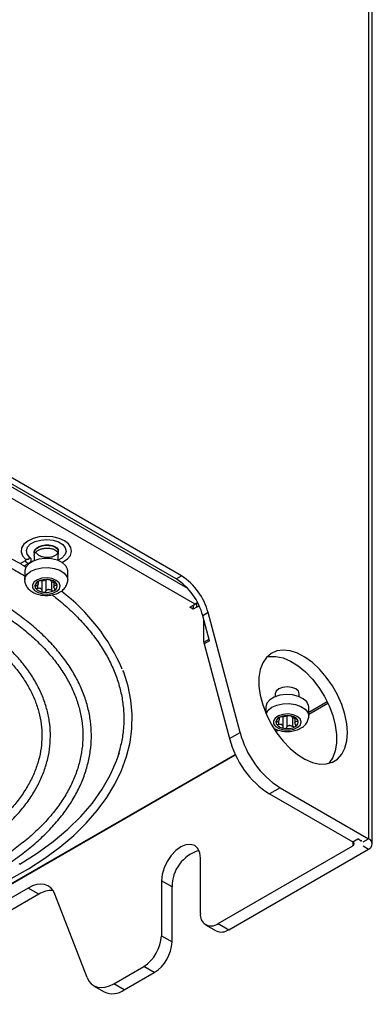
# Model space of a CAD drawing. Header units: millimetres. Extents: x 82 to 1002, y -172 to 1064.
# Tile 36 of 159: x 966 to 1002, y -120 to -22. Entities that reach past the tile are written whole.
import ezdxf

# ---------------------------------------------------------------- set-up
doc = ezdxf.new("R2010")
doc.units = ezdxf.units.MM

msp = doc.modelspace()

# ---------------------------------------------------------------- linework, layer by layer
at = {"color": 7, "linetype": 'Continuous', "lineweight": 25}
for p, q in [((1001.134, 192.465), (1001.134, -103.939)), ((1001.5, -104.449), (1001.5, 191.955)), ((982.452, -77.64), (951.813, -59.953)), ((981.922, -77.946), (951.283, -60.259)), ((983.81, -80.465), (955.172, -63.933)), ((983.095, -78.918), (955.844, -63.186)), ((967.744, -75.328), (967.744, -75.369)), ((967.744, -75.655), (967.744, -76.126)), ((970.16, -76.126), (970.16, -75.492)), ((966.855, -76.15), (966.379, -76.425)), ((966.766, -76.649), (967.242, -76.374)), ((966.766, -76.649), (966.924, -76.741)), ((966.802, -77.153), (966.802, -78.049)), ((971.102, -78.049), (971.102, -77.153)), ((981.922, -77.946), (982.452, -77.64)), ((968.169, -78.392), (968.169, -78.192)), ((968.51, -78.134), (968.51, -79.127)), ((969.72, -78.314), (969.72, -78.739)), ((983.279, -80.771), (983.81, -80.465)), ((983.633, -80.617), (983.59, -80.592)), ((983.987, -80.413), (983.633, -80.617)), ((983.633, -80.617), (983.633, -80.975)), ((983.987, -80.771), (983.987, -80.413)), ((983.633, -80.975), (983.279, -80.771)), ((983.987, -80.771), (983.633, -80.975)), ((985.11, -81.323), (984.579, -81.63)), ((985.245, -84.127), (984.579, -81.63)), ((988.306, -93.31), (985.11, -81.323)), ((984.694, -84.281), (984.694, -82.058)), ((985.245, -84.127), (984.715, -84.433)), ((984.715, -84.433), (987.246, -93.923)), ((991.802, -89.447), (991.802, -89.728)), ((994.218, -89.728), (994.218, -89.447)), ((995.16, -91.261), (996.991, -90.204)), ((995.16, -91.281), (996.998, -90.22)), ((990.86, -90.755), (990.86, -91.349)), ((995.16, -91.651), (995.16, -90.755)), ((992.227, -91.994), (992.227, -91.794)), ((992.568, -91.736), (992.568, -92.729)), ((993.778, -91.916), (993.778, -92.341)), ((987.246, -93.923), (988.306, -93.31)), ((991.841, -93.177), (992.067, -93.047)), ((991.865, -93.213), (992.123, -93.064)), ((888.387, -152.9), (987.823, -95.497)), ((891.886, -150.93), (987.842, -95.536)), ((992.293, -98.835), (991.232, -99.448)), ((992.293, -98.835), (1001.134, -103.939)), ((991.232, -99.448), (999.543, -104.245)), ((999.543, -104.245), (1000.073, -103.939)), ((1000.073, -103.939), (1000.427, -104.143)), ((1000.353, -104.186), (1000.353, -104.101)), ((1000.427, -104.143), (1000.353, -104.186)), ((1000.604, -104.245), (1001.134, -103.939)), ((986.108, -112.409), (999.543, -104.654)), ((987.169, -113.022), (1001.134, -104.96)), ((1000.604, -104.654), (1001.134, -104.96)), ((984.34, -111.389), (984.34, -105.877)), ((966.308, -106.468), (966.237, -106.427)), ((980.451, -108.122), (980.451, -113.634)), ((981.512, -108.734), (980.451, -108.122)), ((967.157, -108.856), (918.085, -137.185)), ((968.218, -109.468), (967.157, -108.856)), ((981.512, -114.246), (981.512, -108.734)), ((968.218, -109.468), (919.145, -137.797)), ((973.028, -117.811), (969.815, -109.471)), ((984.858, -112.533), (985.919, -113.145)), ((986.108, -112.409), (987.169, -113.022)), ((980.451, -113.634), (981.512, -114.246)), ((975.686, -118.426), (978.683, -116.696)), ((979.744, -117.308), (978.683, -116.696)), ((976.747, -119.038), (979.744, -117.308)), ((973.686, -118.624), (974.747, -119.236)), ((976.747, -119.038), (975.686, -118.426))]:
    msp.add_line(p, q, dxfattribs=at)
at = {"color": 8, "linetype": 'Continuous', "lineweight": 25}
for p, q in [((968.073, -78.558), (968.073, -78.883)), ((968.107, -78.231), (968.107, -78.313)), ((968.911, -78.067), (968.911, -79.184)), ((969.495, -78.213), (969.495, -79.088)), ((969.93, -78.394), (969.93, -78.576)), ((984.694, -84.281), (985.207, -83.984)), ((995.16, -91.465), (997.068, -90.364)), ((992.131, -92.16), (992.131, -92.485)), ((992.164, -91.833), (992.164, -91.915)), ((992.969, -91.669), (992.969, -92.787)), ((993.553, -91.815), (993.553, -92.69)), ((993.987, -91.997), (993.987, -92.178)), ((999.543, -104.245), (999.543, -104.654))]:
    msp.add_line(p, q, dxfattribs=at)
at = {"color": 7, "linetype": 'Continuous', "lineweight": 25, "flags": 128}
for points in [[(914.266, -76.425), (916.2, -75.4), (918.255, -74.457), (920.42, -73.6), (922.684, -72.833), (925.037, -72.16), (927.466, -71.586), (929.959, -71.111), (932.504, -70.74), (935.089, -70.473), (937.699, -70.313), (940.323, -70.259), (942.946, -70.313), (945.557, -70.473), (948.141, -70.74), (950.686, -71.111), (953.18, -71.586), (955.609, -72.16), (957.961, -72.833), (960.226, -73.6), (962.391, -74.457), (964.445, -75.4), (966.379, -76.425)], [(970.52, -76.304), (970.633, -76.249), (971.077, -75.952), (971.367, -75.598), (971.483, -75.211), (971.416, -74.821), (971.171, -74.455), (970.766, -74.14), (970.23, -73.899), (969.602, -73.749), (968.927, -73.701), (968.255, -73.759), (967.635, -73.919), (967.11, -74.168), (966.719, -74.489), (966.491, -74.858), (966.442, -75.249), (966.575, -75.634), (966.881, -75.984), (966.881, -75.984)], [(967.332, -75.805), (967.066, -75.482), (966.985, -75.127), (967.099, -74.775), (967.396, -74.461), (967.848, -74.216), (968.408, -74.063), (969.024, -74.018), (969.632, -74.085), (970.175, -74.258), (970.598, -74.52), (970.86, -74.844), (970.935, -75.2), (970.816, -75.551), (970.514, -75.863), (970.16, -76.065)], [(967.755, -75.328), (967.75, -75.26), (967.827, -75.057), (967.995, -74.869), (968.241, -74.716), (968.538, -74.61), (968.875, -74.554), (969.214, -74.555), (969.531, -74.609), (969.807, -74.713), (970.01, -74.855), (970.131, -75.024), (970.157, -75.207), (970.109, -75.351), (970.109, -75.351)], [(967.755, -75.369), (967.75, -75.3), (967.827, -75.097), (967.995, -74.91), (968.241, -74.757), (968.538, -74.651), (968.875, -74.595), (969.214, -74.596), (969.531, -74.65), (969.807, -74.754), (970.01, -74.896), (970.131, -75.065), (970.157, -75.248), (970.089, -75.424), (969.929, -75.584), (969.525, -75.764), (969.525, -75.764)], [(969.473, -75.949), (968.835, -75.914), (968.208, -75.989), (967.646, -76.167), (967.201, -76.433), (966.911, -76.763), (966.803, -77.128), (966.802, -77.153)], [(966.881, -75.984), (966.901, -76.004), (966.914, -76.025), (966.92, -76.047), (966.92, -76.07), (966.913, -76.092), (966.9, -76.113), (966.88, -76.133), (966.855, -76.15)], [(967.242, -76.374), (967.328, -76.315), (967.396, -76.248), (967.442, -76.175), (967.466, -76.099), (967.466, -76.021), (967.444, -75.945), (967.399, -75.872), (967.332, -75.805)], [(971.102, -77.153), (971.084, -76.993), (970.908, -76.637), (970.558, -76.328), (970.065, -76.091), (969.473, -75.949)], [(968.613, -79.445), (969.126, -79.463), (969.616, -79.373), (970.017, -79.186), (970.273, -78.929), (970.351, -78.635), (970.241, -78.345), (969.956, -78.098), (969.535, -77.927), (969.036, -77.855), (968.526, -77.892), (968.073, -78.032), (967.739, -78.258), (967.568, -78.539), (967.585, -78.835), (967.786, -79.109), (968.145, -79.322), (968.613, -79.445)], [(984.09, -80.367), (984.062, -80.377), (983.987, -80.413)], [(999.013, -93.324), (998.949, -92.425), (998.76, -91.478), (998.451, -90.511), (998.032, -89.552), (997.513, -88.628), (996.91, -87.765), (996.241, -86.989), (995.524, -86.322), (994.781, -85.783), (994.032, -85.387), (993.299, -85.146), (992.604, -85.068), (991.965, -85.153), (991.403, -85.4), (990.932, -85.802), (990.566, -86.346), (990.316, -87.018), (990.19, -87.798), (990.19, -88.664), (990.316, -89.59), (990.566, -90.55), (990.932, -91.517), (991.403, -92.462), (991.965, -93.359), (992.604, -94.181), (993.299, -94.906), (994.032, -95.511), (994.781, -95.98), (995.524, -96.299), (996.241, -96.46), (996.91, -96.456), (997.513, -96.29), (998.032, -95.964), (998.451, -95.489), (998.76, -94.879), (998.949, -94.15), (999.013, -93.324)], [(990.983, -85.745), (991.215, -85.702), (991.885, -85.699), (992.601, -85.859), (993.345, -86.178), (994.094, -86.647), (994.827, -87.253), (995.522, -87.977), (996.16, -88.799), (996.723, -89.696), (997.194, -90.641), (997.56, -91.608), (997.809, -92.568), (997.936, -93.495), (997.936, -94.36), (997.809, -95.14), (997.56, -95.812), (997.194, -96.357), (997.142, -96.414)], [(965.45, -107.918), (967.188, -106.932), (968.813, -105.88), (970.317, -104.768), (971.693, -103.601), (972.936, -102.382), (974.04, -101.117), (975, -99.812), (975.811, -98.473), (976.47, -97.105), (976.974, -95.716), (977.321, -94.312), (977.51, -92.898), (977.54, -91.482), (977.413, -90.068), (977.129, -88.664), (976.689, -87.274), (976.615, -87.103), (976.615, -87.103)], [(993.531, -89.551), (992.893, -89.516), (992.265, -89.591), (991.704, -89.769), (991.258, -90.035), (990.969, -90.365), (990.86, -90.73), (990.86, -90.755)], [(993.864, -88.953), (993.472, -88.802), (993.01, -88.749), (992.548, -88.802), (992.156, -88.953), (991.894, -89.18), (991.802, -89.447)], [(995.16, -90.755), (995.142, -90.595), (994.966, -90.24), (994.615, -89.93), (994.123, -89.693), (993.531, -89.551)], [(994.218, -89.447), (994.126, -89.18), (993.864, -88.953)], [(992.67, -93.048), (993.184, -93.065), (993.674, -92.975), (994.074, -92.788), (994.331, -92.531), (994.409, -92.237), (994.298, -91.947), (994.013, -91.7), (993.593, -91.529), (993.094, -91.457), (992.583, -91.494), (992.13, -91.635), (991.796, -91.861), (991.626, -92.141), (991.643, -92.438), (991.844, -92.711), (992.203, -92.924), (992.67, -93.048)], [(966.308, -106.468), (968.052, -105.371), (969.657, -104.206), (971.115, -102.978), (972.42, -101.694), (973.564, -100.359), (974.542, -98.982), (975.349, -97.568), (975.981, -96.124), (976.258, -95.304)], [(984.34, -105.877), (984.274, -105.334), (984.08, -104.905), (983.771, -104.618), (983.368, -104.494), (982.899, -104.54), (982.396, -104.754), (981.892, -105.121), (981.423, -105.616), (981.021, -106.205), (980.712, -106.849), (980.517, -107.503), (980.451, -108.122)], [(969.815, -109.471), (969.637, -109.12), (969.401, -108.838), (969.113, -108.634), (968.779, -108.51), (968.408, -108.471), (968.007, -108.516), (967.587, -108.646), (967.157, -108.856)], [(973.028, -117.811), (973.206, -118.162), (973.442, -118.443), (973.73, -118.648), (974.064, -118.772), (974.435, -118.811), (974.836, -118.766), (975.256, -118.636), (975.686, -118.426)]]:
    msp.add_lwpolyline(points, dxfattribs=at)
at = {"color": 8, "linetype": 'Continuous', "lineweight": 25, "flags": 128}
for points in [[(966.802, -78.042), (966.833, -77.839), (967.035, -77.488), (967.406, -77.186), (967.916, -76.962), (968.517, -76.833), (969.157, -76.813), (969.778, -76.903), (970.327, -77.095), (970.753, -77.371), (971.019, -77.707), (971.102, -78.04)], [(990.894, -91.43), (991.092, -91.09), (991.464, -90.789), (991.973, -90.564), (992.574, -90.436), (993.214, -90.416), (993.836, -90.505), (994.384, -90.697), (994.811, -90.973), (995.077, -91.31), (995.16, -91.642)]]:
    msp.add_lwpolyline(points, dxfattribs=at)
at = {"color": 7, "linetype": 'Continuous', "lineweight": 25}
for centre, radius, start, end in [((967.202, -75.997), 0.379, 203.87883, 276.12655), ((966.98, -75.576), 0.42, 256.3716, 326.94641), ((979.056, -82.891), 6.254, 14.51854, 57.10784), ((968.316, -78.661), 0.486, 111.71109, 201.47911), ((968.941, -79.719), 1.711, 80.70222, 118.06041), ((968.448, -78.571), 0.321, 152.04928, 161.14092), ((968.001, -78.378), 0.169, 327.91211, 345.27808), ((968.933, -79.395), 1.307, 97.59721, 101.16543), ((968.609, -77.433), 0.683, 275.96816, 282.79447), ((969.162, -79.08), 1.052, 34.70382, 86.96849), ((969.127, -78.908), 0.788, 58.33727, 63.33504), ((969.711, -77.861), 0.412, 236.05563, 245.61669), ((969.441, -78.545), 0.321, 332.04928, 341.14092), ((969.888, -78.738), 0.169, 147.91211, 165.27808), ((969.574, -78.66), 0.486, 291.71109, 21.47911), ((978.525, -83.197), 6.254, 14.51854, 57.10784), ((968.728, -78.24), 1.052, 214.70382, 266.96849), ((968.762, -78.208), 0.788, 238.33727, 243.33504), ((968.178, -79.255), 0.412, 56.05563, 65.61669), ((968.948, -77.601), 1.711, 260.70222, 298.06041), ((968.956, -77.722), 1.307, 277.59721, 281.16543), ((969.28, -79.683), 0.683, 95.96816, 102.79447), ((958.813, -94.518), 19.262, 23.01195, 52.77784), ((983.082, -79.227), 1.436, 300.43607, 312.3205), ((984.315, -81.379), 0.691, 95.74381, 118.33339), ((985.288, -84.275), 0.594, 180.57224, 195.4036), ((992.373, -92.263), 0.486, 111.71109, 201.47911), ((992.785, -91.843), 1.052, 214.70382, 266.96849), ((992.998, -93.321), 1.711, 80.70222, 118.06041), ((992.506, -92.174), 0.321, 152.04928, 161.14092), ((992.059, -91.98), 0.169, 327.91211, 345.27808), ((992.82, -91.811), 0.788, 238.33727, 243.33504), ((992.236, -92.857), 0.412, 56.05563, 65.61669), ((992.991, -92.997), 1.307, 97.59721, 101.16543), ((992.667, -91.035), 0.683, 275.96816, 282.79447), ((993.219, -92.682), 1.052, 34.70382, 86.96849), ((993.185, -92.51), 0.788, 58.33727, 63.33504), ((993.769, -91.463), 0.412, 236.05563, 245.61669), ((993.498, -92.147), 0.321, 332.04928, 341.14092), ((993.946, -92.341), 0.169, 147.91211, 165.27808), ((993.631, -92.262), 0.486, 291.71109, 21.47911), ((997.387, -90.959), 9.38, 194.51854, 237.10784), ((993.006, -91.204), 1.711, 260.70222, 298.06041), ((993.013, -91.324), 1.307, 277.59721, 281.16543), ((993.337, -93.285), 0.683, 95.96816, 102.79447), ((996.327, -91.571), 9.38, 194.51854, 237.10784), ((999.465, -104.449), 0.218, 290.78342, 69.21658), ((999.67, -104.679), 0.843, 35.80661, 61.3803), ((1000.94, -104.449), 0.546, 290.78342, 69.21658), ((985.287, -108.722), 3.775, 106.8211, 180.1878), ((969.519, -111.493), 2.407, 87.70193, 122.72773), ((985.418, -111.563), 1.092, 170.78596, 309.20329), ((986.436, -112), 1.257, 245.69288, 305.61758), ((976.613, -113.459), 3.842, 302.60548, 357.39452), ((977.674, -114.071), 3.842, 302.60548, 357.39452), ((975.58, -117.449), 1.972, 245.02003, 306.29043)]:
    msp.add_arc(centre, radius, start, end, dxfattribs=at)
for points, knots in [([(913.417, -77.938), (913.769, -77.715), (914.658, -77.154), (916.212, -76.325), (918.053, -75.447), (919.997, -74.643), (922.028, -73.913), (924.139, -73.261), (926.32, -72.689), (928.563, -72.202), (930.857, -71.8), (933.192, -71.486), (935.559, -71.261), (937.946, -71.125), (940.344, -71.081), (942.742, -71.127), (945.129, -71.264), (947.495, -71.491), (949.83, -71.807), (952.123, -72.21), (954.365, -72.699), (956.546, -73.272), (958.655, -73.925), (960.685, -74.657), (962.626, -75.463), (964.447, -76.331), (965.828, -77.073), (966.58, -77.528), (966.802, -77.662)], [0, 0, 0, 0, 0.026248, 0.066174, 0.106102, 0.146035, 0.185975, 0.225922, 0.265877, 0.305838, 0.345805, 0.385778, 0.425754, 0.465733, 0.505713, 0.545694, 0.585675, 0.625653, 0.665628, 0.705599, 0.745564, 0.785522, 0.825472, 0.865415, 0.905347, 0.945271, 0.983837, 1, 1, 1, 1]), ([(967.755, -75.655), (967.752, -75.632), (967.74, -75.539), (967.817, -75.379), (967.981, -75.19), (968.23, -75.036), (968.535, -74.928), (968.872, -74.871), (969.217, -74.872), (969.54, -74.928), (969.817, -75.032), (970.022, -75.177), (970.144, -75.336), (970.149, -75.444), (970.151, -75.492)], [0, 0, 0, 0, 0.029165, 0.118082, 0.208882, 0.29944, 0.388452, 0.479521, 0.56952, 0.658956, 0.750104, 0.839451, 0.929551, 1, 1, 1, 1]), ([(969.525, -75.764), (969.451, -75.782), (969.375, -75.796), (969.219, -75.814), (969.138, -75.819), (968.979, -75.819), (968.9, -75.814), (968.744, -75.794), (968.667, -75.78), (968.45, -75.724), (968.319, -75.667), (968.164, -75.562), (968.118, -75.523), (968.044, -75.442), (968.016, -75.399), (967.996, -75.354)], [0, 0, 0, 0, 0.125, 0.125, 0.25, 0.25, 0.375, 0.375, 0.5, 0.5, 0.75, 0.75, 0.875, 0.875, 1, 1, 1, 1]), ([(966.379, -76.425), (966.421, -76.453), (966.463, -76.485), (966.543, -76.544), (966.582, -76.571), (966.654, -76.613), (966.688, -76.628), (966.741, -76.645), (966.76, -76.648), (966.766, -76.649)], [0, 0, 0, 0, 0.25, 0.25, 0.5, 0.5, 0.75, 0.75, 1, 1, 1, 1]), ([(966.806, -78.037), (966.805, -78.045), (966.779, -78.197), (966.869, -78.494), (967.075, -78.867), (967.402, -79.171), (967.825, -79.408), (968.216, -79.529), (968.453, -79.567), (968.506, -79.575)], [0, 0, 0, 0, 0.009633, 0.191057, 0.363897, 0.541364, 0.733951, 0.941222, 1, 1, 1, 1]), ([(967.96, -78.653), (967.92, -78.68), (967.889, -78.712), (967.853, -78.779), (967.85, -78.812), (967.863, -78.839)], [0, 0, 0, 0, 0.5, 0.5, 1, 1, 1, 1]), ([(968.136, -78.209), (968.102, -78.229), (968.082, -78.251), (968.072, -78.289), (968.083, -78.304), (968.107, -78.313)], [0, 0, 0, 0, 0.5, 0.5, 1, 1, 1, 1]), ([(968.107, -78.313), (968.132, -78.323), (968.15, -78.336), (968.17, -78.372), (968.172, -78.394), (968.165, -78.421)], [0, 0, 0, 0, 0.5, 0.5, 1, 1, 1, 1]), ([(968.394, -78.142), (968.354, -78.142), (968.308, -78.148), (968.214, -78.171), (968.169, -78.189), (968.136, -78.209)], [0, 0, 0, 0, 0.5, 0.5, 1, 1, 1, 1]), ([(968.506, -79.575), (968.611, -79.587), (968.908, -79.621), (969.413, -79.591), (969.982, -79.451), (970.46, -79.207), (970.822, -78.88), (971.032, -78.501), (971.124, -78.201), (971.097, -78.049), (971.095, -78.034)], [0, 0, 0, 0, 0.087457, 0.246995, 0.409513, 0.578203, 0.722134, 0.855865, 0.985763, 1, 1, 1, 1]), ([(968.978, -78.045), (968.955, -78.055), (968.925, -78.065), (968.851, -78.083), (968.808, -78.091), (968.761, -78.099)], [0, 0, 0, 0, 0.5, 0.5, 1, 1, 1, 1]), ([(969.217, -78.03), (969.171, -78.023), (969.121, -78.022), (969.035, -78.028), (969, -78.036), (968.978, -78.045)], [0, 0, 0, 0, 0.5, 0.5, 1, 1, 1, 1]), ([(969.379, -78.103), (969.379, -78.09), (969.363, -78.075), (969.306, -78.048), (969.264, -78.037), (969.217, -78.03)], [0, 0, 0, 0, 0.5, 0.5, 1, 1, 1, 1]), ([(969.816, -78.347), (969.768, -78.333), (969.72, -78.317), (969.626, -78.278), (969.581, -78.258), (969.541, -78.237)], [0, 0, 0, 0, 0.5, 0.5, 1, 1, 1, 1]), ([(969.782, -78.916), (969.757, -78.878), (969.739, -78.84), (969.719, -78.763), (969.717, -78.727), (969.725, -78.696)], [0, 0, 0, 0, 0.5, 0.5, 1, 1, 1, 1]), ([(970.026, -78.482), (970.013, -78.455), (969.984, -78.427), (969.907, -78.379), (969.861, -78.36), (969.816, -78.347)], [0, 0, 0, 0, 0.5, 0.5, 1, 1, 1, 1]), ([(969.93, -78.576), (969.969, -78.576), (970.001, -78.567), (970.036, -78.533), (970.039, -78.508), (970.026, -78.482)], [0, 0, 0, 0, 0.5, 0.5, 1, 1, 1, 1]), ([(967.863, -78.839), (967.876, -78.866), (967.905, -78.885), (967.982, -78.9), (968.028, -78.897), (968.073, -78.883)], [0, 0, 0, 0, 0.5, 0.5, 1, 1, 1, 1]), ([(968.073, -78.883), (968.121, -78.868), (968.169, -78.859), (968.264, -78.857), (968.308, -78.864), (968.349, -78.879)], [0, 0, 0, 0, 0.5, 0.5, 1, 1, 1, 1]), ([(968.51, -79.127), (968.511, -79.166), (968.526, -79.204), (968.583, -79.263), (968.625, -79.284), (968.672, -79.29)], [0, 0, 0, 0, 0.5, 0.5, 1, 1, 1, 1]), ([(968.672, -79.29), (968.718, -79.297), (968.768, -79.29), (968.854, -79.251), (968.889, -79.221), (968.911, -79.184)], [0, 0, 0, 0, 0.5, 0.5, 1, 1, 1, 1]), ([(968.911, -79.184), (968.934, -79.146), (968.964, -79.111), (969.038, -79.053), (969.081, -79.03), (969.129, -79.017)], [0, 0, 0, 0, 0.5, 0.5, 1, 1, 1, 1]), ([(969.495, -79.088), (969.535, -79.114), (969.582, -79.131), (969.675, -79.14), (969.72, -79.132), (969.754, -79.112)], [0, 0, 0, 0, 0.5, 0.5, 1, 1, 1, 1]), ([(969.53, -79.543), (969.692, -79.663), (970.34, -80.145), (971.343, -81.042), (972.531, -82.227), (973.572, -83.455), (974.471, -84.718), (975.223, -86.012), (975.826, -87.33), (976.276, -88.668), (976.572, -90.022), (976.713, -91.385), (976.693, -92.751), (976.528, -94.106), (976.287, -94.998), (976.168, -95.439)], [0, 0, 0, 0, 0.026897, 0.10763, 0.188381, 0.269171, 0.35003, 0.430993, 0.512097, 0.593375, 0.674845, 0.756497, 0.838285, 0.920129, 1, 1, 1, 1]), ([(969.754, -79.112), (969.787, -79.092), (969.808, -79.061), (969.817, -78.991), (969.806, -78.952), (969.782, -78.916)], [0, 0, 0, 0, 0.5, 0.5, 1, 1, 1, 1]), ([(963.851, -107.228), (964.042, -107.12), (964.781, -106.702), (965.951, -105.906), (967.352, -104.847), (968.617, -103.729), (969.749, -102.561), (970.739, -101.35), (971.582, -100.1), (972.275, -98.819), (972.813, -97.512), (973.195, -96.188), (973.419, -94.853), (973.485, -93.513), (973.392, -92.175), (973.141, -90.845), (972.735, -89.53), (972.174, -88.234), (971.461, -86.964), (970.599, -85.725), (969.591, -84.524), (968.443, -83.367), (967.161, -82.258), (965.747, -81.207), (964.721, -80.532), (964.171, -80.207), (964.157, -80.199)], [0, 0, 0, 0, 0.015642, 0.060599, 0.105561, 0.150517, 0.195454, 0.240356, 0.285201, 0.329967, 0.374633, 0.419187, 0.463634, 0.507997, 0.552317, 0.596635, 0.640994, 0.685432, 0.729972, 0.774618, 0.819359, 0.864174, 0.909044, 0.953948, 0.998871, 1, 1, 1, 1]), ([(963.497, -80.799), (963.685, -80.91), (964.395, -81.331), (965.544, -82.104), (966.892, -83.136), (968.106, -84.219), (969.186, -85.346), (970.125, -86.512), (970.921, -87.711), (971.568, -88.937), (972.065, -90.186), (972.408, -91.453), (972.597, -92.732), (972.628, -94.016), (972.502, -95.301), (972.218, -96.579), (971.778, -97.842), (971.185, -99.085), (970.441, -100.301), (969.552, -101.485), (968.52, -102.63), (967.352, -103.733), (966.049, -104.785), (964.729, -105.723), (963.79, -106.28), (963.373, -106.527)], [0, 0, 0, 0, 0.01619, 0.061064, 0.105938, 0.150814, 0.195705, 0.240624, 0.285596, 0.330644, 0.375796, 0.421071, 0.466474, 0.511985, 0.557556, 0.603106, 0.648574, 0.693926, 0.739156, 0.784277, 0.829312, 0.874286, 0.919222, 0.964136, 1, 1, 1, 1]), ([(960.662, -82.502), (960.813, -82.591), (961.45, -82.97), (962.492, -83.68), (963.733, -84.65), (964.84, -85.669), (965.811, -86.731), (966.641, -87.829), (967.325, -88.958), (967.86, -90.113), (968.243, -91.286), (968.473, -92.474), (968.546, -93.671), (968.462, -94.87), (968.22, -96.063), (967.822, -97.243), (967.27, -98.403), (966.568, -99.537), (965.72, -100.637), (964.731, -101.698), (963.608, -102.716), (962.348, -103.68), (961.301, -104.395), (960.639, -104.766), (960.478, -104.856)], [0, 0, 0, 0, 0.014923, 0.063082, 0.111243, 0.159407, 0.207591, 0.255821, 0.304129, 0.352551, 0.401123, 0.449865, 0.498765, 0.547771, 0.596781, 0.645694, 0.694456, 0.743056, 0.791513, 0.839861, 0.888134, 0.936363, 0.984571, 1, 1, 1, 1]), ([(961.022, -105.522), (961.355, -105.325), (962.19, -104.831), (963.395, -103.968), (964.644, -102.945), (965.757, -101.868), (966.731, -100.745), (967.56, -99.582), (968.239, -98.385), (968.764, -97.162), (969.132, -95.92), (969.343, -94.666), (969.394, -93.409), (969.287, -92.155), (969.023, -90.91), (968.603, -89.68), (968.029, -88.473), (967.305, -87.293), (966.433, -86.148), (965.417, -85.044), (964.266, -83.985), (962.977, -82.984), (962.025, -82.328), (961.497, -82.012), (961.469, -81.995)], [0, 0, 0, 0, 0.0321328, 0.0807284, 0.1293245, 0.1779051, 0.2264494, 0.2749295, 0.3233137, 0.3715719, 0.4196851, 0.4676562, 0.5155169, 0.5633243, 0.6111324, 0.6590017, 0.7069832, 0.7551014, 0.803354, 0.8517206, 0.9001727, 0.9486814, 0.9972223, 1, 1, 1, 1]), ([(992.017, -92.256), (991.978, -92.283), (991.946, -92.315), (991.911, -92.381), (991.907, -92.414), (991.921, -92.441)], [0, 0, 0, 0, 0.5, 0.5, 1, 1, 1, 1]), ([(991.921, -92.441), (991.934, -92.468), (991.963, -92.487), (992.04, -92.503), (992.085, -92.499), (992.131, -92.485)], [0, 0, 0, 0, 0.5, 0.5, 1, 1, 1, 1]), ([(992.193, -91.811), (992.16, -91.831), (992.139, -91.853), (992.13, -91.891), (992.141, -91.906), (992.164, -91.915)], [0, 0, 0, 0, 0.5, 0.5, 1, 1, 1, 1]), ([(992.131, -92.485), (992.179, -92.47), (992.227, -92.461), (992.321, -92.459), (992.366, -92.466), (992.406, -92.482)], [0, 0, 0, 0, 0.5, 0.5, 1, 1, 1, 1]), ([(992.164, -91.915), (992.189, -91.925), (992.208, -91.938), (992.228, -91.974), (992.23, -91.996), (992.222, -92.023)], [0, 0, 0, 0, 0.5, 0.5, 1, 1, 1, 1]), ([(992.452, -91.744), (992.412, -91.744), (992.365, -91.75), (992.272, -91.774), (992.227, -91.791), (992.193, -91.811)], [0, 0, 0, 0, 0.5, 0.5, 1, 1, 1, 1]), ([(992.563, -93.178), (992.669, -93.189), (992.966, -93.223), (993.471, -93.194), (994.039, -93.053), (994.517, -92.809), (994.879, -92.482), (995.09, -92.103), (995.181, -91.803), (995.155, -91.651), (995.152, -91.636)], [0, 0, 0, 0, 0.087457, 0.246995, 0.409513, 0.578203, 0.722134, 0.855865, 0.985763, 1, 1, 1, 1]), ([(993.036, -91.647), (993.013, -91.658), (992.983, -91.667), (992.909, -91.685), (992.866, -91.693), (992.818, -91.702)], [0, 0, 0, 0, 0.5, 0.5, 1, 1, 1, 1]), ([(993.275, -91.632), (993.228, -91.626), (993.178, -91.624), (993.092, -91.63), (993.058, -91.638), (993.036, -91.647)], [0, 0, 0, 0, 0.5, 0.5, 1, 1, 1, 1]), ([(993.437, -91.705), (993.436, -91.692), (993.421, -91.678), (993.364, -91.651), (993.322, -91.639), (993.275, -91.632)], [0, 0, 0, 0, 0.5, 0.5, 1, 1, 1, 1]), ([(993.874, -91.949), (993.825, -91.935), (993.777, -91.919), (993.683, -91.881), (993.639, -91.86), (993.598, -91.839)], [0, 0, 0, 0, 0.5, 0.5, 1, 1, 1, 1]), ([(993.84, -92.519), (993.815, -92.481), (993.797, -92.442), (993.777, -92.366), (993.775, -92.33), (993.782, -92.298)], [0, 0, 0, 0, 0.5, 0.5, 1, 1, 1, 1]), ([(993.811, -92.714), (993.844, -92.694), (993.865, -92.663), (993.875, -92.593), (993.864, -92.555), (993.84, -92.519)], [0, 0, 0, 0, 0.5, 0.5, 1, 1, 1, 1]), ([(994.084, -92.084), (994.071, -92.057), (994.041, -92.029), (993.965, -91.981), (993.919, -91.962), (993.874, -91.949)], [0, 0, 0, 0, 0.5, 0.5, 1, 1, 1, 1]), ([(993.987, -92.178), (994.026, -92.178), (994.058, -92.169), (994.094, -92.135), (994.097, -92.11), (994.084, -92.084)], [0, 0, 0, 0, 0.5, 0.5, 1, 1, 1, 1]), ([(991.666, -92.868), (991.736, -92.911), (991.955, -93.044), (992.274, -93.13), (992.511, -93.169), (992.563, -93.178)], [0, 0, 0, 0, 0.271868, 0.839134, 1, 1, 1, 1]), ([(992.568, -92.729), (992.568, -92.769), (992.583, -92.806), (992.641, -92.865), (992.683, -92.886), (992.729, -92.893)], [0, 0, 0, 0, 0.5, 0.5, 1, 1, 1, 1]), ([(992.729, -92.893), (992.776, -92.899), (992.826, -92.892), (992.912, -92.854), (992.947, -92.823), (992.969, -92.787)], [0, 0, 0, 0, 0.5, 0.5, 1, 1, 1, 1]), ([(992.969, -92.787), (992.992, -92.748), (993.022, -92.713), (993.096, -92.655), (993.138, -92.633), (993.186, -92.619)], [0, 0, 0, 0, 0.5, 0.5, 1, 1, 1, 1]), ([(993.553, -92.69), (993.592, -92.717), (993.639, -92.733), (993.733, -92.742), (993.778, -92.734), (993.811, -92.714)], [0, 0, 0, 0, 0.5, 0.5, 1, 1, 1, 1])]:
    msp.add_open_spline(points, degree=3, knots=knots, dxfattribs=at)
for points in [[(968.144, -78.468), (968.11, -78.528), (968.043, -78.597), (967.96, -78.653)], [(968.68, -78.113), (968.58, -78.128), (968.478, -78.141), (968.394, -78.142)], [(969.481, -78.203), (969.414, -78.163), (969.38, -78.13), (969.379, -78.103)], [(969.745, -78.649), (969.779, -78.598), (969.847, -78.576), (969.93, -78.576)], [(968.409, -78.913), (968.475, -78.963), (968.509, -79.043), (968.51, -79.127)], [(969.209, -79.004), (969.31, -78.998), (969.411, -79.032), (969.495, -79.088)], [(992.202, -92.07), (992.167, -92.131), (992.1, -92.199), (992.017, -92.256)], [(992.738, -91.715), (992.637, -91.731), (992.536, -91.743), (992.452, -91.744)], [(992.466, -92.515), (992.532, -92.565), (992.567, -92.645), (992.568, -92.729)], [(993.538, -91.806), (993.472, -91.765), (993.438, -91.732), (993.437, -91.705)], [(993.803, -92.251), (993.837, -92.2), (993.904, -92.178), (993.987, -92.178)], [(993.266, -92.606), (993.367, -92.6), (993.469, -92.634), (993.553, -92.69)]]:
    msp.add_open_spline(points, degree=3, dxfattribs=at)

doc.saveas('drawing.dxf')
